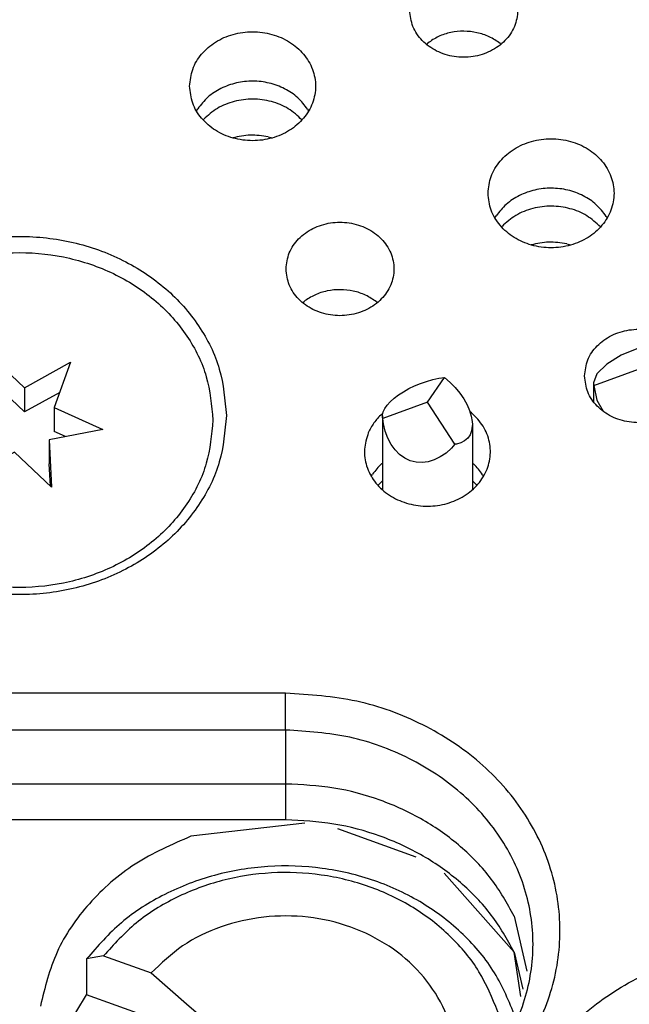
# Model space of a CAD drawing. Header units: inches. Extents: x -129 to 664, y -381 to 179.
# Tile 23 of 109: x -33.44 to -26.66, y -337.49 to -326.54. Entities that reach past the tile are written whole.
import ezdxf

# ---------------------------------------------------------------- set-up
doc = ezdxf.new("R2010")
doc.units = ezdxf.units.IN
doc.layers.add('1', color=7, linetype='Continuous')

# ---------------------------------------------------------------- blocks, each defined once
blk = doc.blocks.new('1253-4473_contact_band_1__180', base_point=(-31.348, -339.121))
at = {"color": 7, "linetype": 'Continuous'}
for p, q in [((-30.966, -338.779), (-31.348, -339)), ((-29.613, -339), (-29.994, -338.779)), ((-29.679, -339.064), (-30.032, -338.859)), ((-31.307, -339.079), (-31.347, -339.121))]:
    blk.add_line(p, q, dxfattribs=at)
for points, knots in [([(-30.032, -338.859), (-30.143, -338.829), (-30.364, -338.768), (-30.709, -338.789), (-31.037, -338.883), (-31.218, -339.014), (-31.307, -339.079)], [0, 0, 0, 0, 0.340806, 0.684052, 1.022495, 1.35026, 1.35026, 1.35026, 1.35026]), ([(-29.994, -338.779), (-30.073, -338.755), (-30.231, -338.707), (-30.48, -338.689), (-30.729, -338.707), (-30.887, -338.755), (-30.966, -338.779)], [0, 0, 0, 0, 0.2463272, 0.4949917, 0.7436561, 0.9899833, 0.9899833, 0.9899833, 0.9899833])]:
    blk.add_open_spline(points, degree=3, knots=knots, dxfattribs=at)
blk = doc.blocks.new('nut_hcdps_E7018-25751_1__181', base_point=(-33.116, -339.202))
at = {"color": 7, "linetype": 'Continuous'}
for p, q in [((-32.505, -336.95), (-32.693, -336.983)), ((-32.693, -336.983), (-32.693, -337.383)), ((-32.505, -336.95), (-31.975, -337.14)), ((-31.975, -337.14), (-31.584, -337.482)), ((-32.922, -337.756), (-32.693, -337.383)), ((-31.186, -337.923), (-32.693, -337.383)), ((-31.584, -337.482), (-31.186, -337.823)), ((-28.121, -337.572), (-28.056, -337.883)), ((-27.929, -337.625), (-27.922, -337.656)), ((-33.116, -338.105), (-33.076, -337.784)), ((-33.076, -337.783), (-32.887, -337.75)), ((-33.076, -337.784), (-33.076, -337.783)), ((-32.358, -337.94), (-32.887, -337.75)), ((-31.186, -337.923), (-31.186, -337.823)), ((-31.967, -338.283), (-32.358, -337.94)), ((-31.569, -338.623), (-31.967, -338.283)), ((-31.489, -338.283), (-31.568, -338.627)), ((-28.994, -338.412), (-28.603, -338.35)), ((-28.603, -338.35), (-28.457, -338.402)), ((-29.392, -338.467), (-28.994, -338.412)), ((-29.392, -338.567), (-29.392, -338.467)), ((-29.392, -338.567), (-28.93, -338.732)), ((-32.597, -339.202), (-32.765, -338.91)), ((-31.252, -338.876), (-31.391, -339.056)), ((-29.577, -339.046), (-29.708, -338.876)), ((-29.49, -339.031), (-29.471, -339.007)), ((-31.347, -339.121), (-31.265, -339.202)), ((-31.981, -339.143), (-31.915, -339.202))]:
    blk.add_line(p, q, dxfattribs=at)
for points, knots in [([(-27.929, -337.625), (-27.997, -337.459), (-28.135, -337.122), (-28.498, -336.694), (-28.952, -336.345), (-29.487, -336.096), (-30.072, -335.957), (-30.677, -335.937), (-31.272, -336.034), (-31.826, -336.247), (-32.319, -336.557), (-32.57, -336.842), (-32.693, -336.983)], [0, 0, 0, 0, 0.535684, 1.087419, 1.657482, 2.244352, 2.843314, 3.4475, 4.049152, 4.640942, 5.217265, 5.77538, 5.77538, 5.77538, 5.77538]), ([(-28.121, -337.572), (-28.184, -337.419), (-28.311, -337.11), (-28.643, -336.716), (-29.058, -336.394), (-29.548, -336.163), (-30.083, -336.033), (-30.639, -336.01), (-31.187, -336.094), (-31.697, -336.284), (-32.154, -336.564), (-32.389, -336.823), (-32.505, -336.95)], [0, 0, 0, 0, 0.491822, 0.998257, 1.521403, 2.059938, 2.609648, 3.164359, 3.717052, 4.261045, 4.791154, 5.30472, 5.30472, 5.30472, 5.30472]), ([(-28.603, -338.35), (-28.595, -338.207), (-28.578, -337.92), (-28.719, -337.499), (-28.97, -337.127), (-29.324, -336.825), (-29.753, -336.612), (-30.23, -336.502), (-30.724, -336.501), (-31.2, -336.611), (-31.636, -336.817), (-31.863, -337.034), (-31.975, -337.14)], [0, 0, 0, 0, 0.425961, 0.856788, 1.300306, 1.760505, 2.236772, 2.724474, 3.216328, 3.704134, 4.180586, 4.641007, 4.641007, 4.641007, 4.641007]), ([(-29.392, -338.467), (-29.408, -338.381), (-29.441, -338.207), (-29.591, -337.976), (-29.801, -337.789), (-30.061, -337.659), (-30.35, -337.594), (-30.649, -337.6), (-30.938, -337.67), (-31.104, -337.773), (-31.186, -337.823)], [0, 0, 0, 0, 0.260228, 0.527904, 0.806064, 1.094531, 1.39027, 1.688392, 1.983426, 2.270655, 2.270655, 2.270655, 2.270655]), ([(-32.887, -337.75), (-32.904, -337.848), (-32.937, -338.042), (-32.927, -338.339), (-32.875, -338.632), (-32.802, -338.817), (-32.765, -338.91)], [0, 0, 0, 0, 0.295402, 0.590151, 0.886127, 1.185095, 1.185095, 1.185095, 1.185095]), ([(-31.186, -337.923), (-31.249, -337.975), (-31.372, -338.076), (-31.451, -338.215), (-31.489, -338.283)], [0, 0, 0, 0, 0.241082, 0.4742281, 0.4742281, 0.4742281, 0.4742281]), ([(-32.358, -337.94), (-32.366, -338.047), (-32.383, -338.26), (-32.316, -338.579), (-32.187, -338.882), (-32.051, -339.055), (-31.981, -339.143)], [0, 0, 0, 0, 0.31899, 0.639407, 0.964957, 1.298433, 1.298433, 1.298433, 1.298433]), ([(-29.471, -339.007), (-29.443, -338.936), (-29.386, -338.795), (-29.39, -338.642), (-29.392, -338.567)], [0, 0, 0, 0, 0.2270743, 0.4514795, 0.4514795, 0.4514795, 0.4514795]), ([(-31.569, -338.623), (-31.552, -338.714), (-31.518, -338.897), (-31.404, -339.046), (-31.347, -339.121)], [0, 0, 0, 0, 0.2716928, 0.5517012, 0.5517012, 0.5517012, 0.5517012]), ([(-29.708, -338.876), (-29.781, -338.822), (-29.929, -338.712), (-30.197, -338.621), (-30.48, -338.588), (-30.763, -338.621), (-31.031, -338.712), (-31.179, -338.822), (-31.252, -338.876)], [0, 0, 0, 0, 0.271593, 0.551446, 0.835959, 1.120473, 1.400326, 1.671919, 1.671919, 1.671919, 1.671919])]:
    blk.add_open_spline(points, degree=3, knots=knots, dxfattribs=at)
blk = doc.blocks.new('E7018-60120_plug_female_hcdps_ass__182', base_point=(-33.116, -339.202))
for name, p in [('nut_hcdps_E7018-25751_1__181', (-33.116, -339.202)), ('1253-4473_contact_band_1__180', (-31.348, -339.121))]:
    blk.add_blockref(name, p)
blk = doc.blocks.new('100A_pin_assy__183', base_point=(-33.116, -339.202))
blk.add_blockref('E7018-60120_plug_female_hcdps_ass__182', (-33.116, -339.202))
blk = doc.blocks.new('gnd_pogo_bot_1400-1715_2_39', base_point=(-27.058, -330.989))
at = {"color": 7, "linetype": 'Continuous'}
for p, q in [((-26.558, -330.426), (-26.366, -330.151)), ((-26.366, -330.151), (-26.558, -330.191)), ((-26.204, -330.318), (-26.366, -330.151)), ((-26.558, -330.191), (-26.749, -330.268)), ((-26.911, -330.368), (-27.019, -330.477)), ((-26.749, -330.268), (-26.911, -330.368)), ((-26.096, -330.502), (-26.204, -330.318)), ((-27.019, -330.477), (-27.058, -330.578)), ((-27.053, -330.608), (-26.558, -330.426)), ((-26.558, -330.426), (-26.253, -330.895)), ((-27.058, -330.578), (-27.058, -330.788)), ((-27.058, -330.578), (-27.053, -330.608)), ((-26.058, -330.674), (-26.096, -330.502)), ((-27.053, -330.608), (-27.019, -330.769)), ((-26.096, -330.808), (-26.058, -330.674)), ((-26.058, -330.788), (-26.058, -330.674)), ((-27.019, -330.769), (-26.95, -330.894)), ((-26.204, -330.884), (-26.096, -330.808)), ((-26.352, -330.989), (-26.253, -330.895)), ((-26.253, -330.895), (-26.204, -330.884))]:
    blk.add_line(p, q, dxfattribs=at)
blk = doc.blocks.new('ground_pin_set_2__224', base_point=(-64.857, -337.434))
blk.add_blockref('gnd_pogo_bot_1400-1715_2_39', (-27.058, -330.989))
blk = doc.blocks.new('insulator_top2_E7018-25457__230', base_point=(-87.509, -353.663))
at = {"color": 7, "linetype": 'Continuous'}
for p, q in [((-28.916, -326.812), (-28.901, -326.799)), ((-28.097, -326.803), (-28.087, -326.812)), ((-31.472, -327.554), (-31.457, -327.53)), ((-30.236, -327.535), (-30.225, -327.554)), ((-28.153, -328.744), (-28.139, -328.72)), ((-26.917, -328.726), (-26.906, -328.744)), ((-30.291, -329.686), (-30.276, -329.673)), ((-29.472, -329.677), (-29.461, -329.686)), ((-29.412, -330.925), (-29.399, -330.915)), ((-29.412, -331.475), (-29.404, -331.469)), ((-28.404, -331.469), (-28.392, -331.48)), ((-29.528, -331.618), (-29.513, -331.594)), ((-28.292, -331.6), (-28.281, -331.618)), ((-30.48, -334.029), (-36.398, -334.029)), ((-30.48, -334.439), (-36.398, -334.439)), ((-30.48, -335.039), (-36.398, -335.039)), ((-27.939, -336.509), (-27.799, -337.12))]:
    blk.add_line(p, q, dxfattribs=at)
at = {"color": 1, "linetype": 'Continuous'}
for q in [(-30.48, -334.029), (-30.48, -335.039)]:
    blk.add_line((-30.48, -334.439), q, dxfattribs=at)
at = {"color": 7, "linetype": 'Continuous'}
for points, knots in [([(-29.102, -326.437), (-29.094, -326.497), (-29.079, -326.621), (-28.966, -326.781), (-28.804, -326.898), (-28.606, -326.959), (-28.397, -326.959), (-28.199, -326.898), (-28.036, -326.781), (-27.927, -326.621), (-27.889, -326.437), (-27.927, -326.252), (-28.036, -326.092), (-28.199, -325.976), (-28.397, -325.914), (-28.606, -325.914), (-28.804, -325.976), (-28.966, -326.092), (-29.079, -326.252), (-29.094, -326.376), (-29.102, -326.437)], [0, 0, 0, 0, 0.181365, 0.369194, 0.566516, 0.771824, 0.980202, 1.18551, 1.382833, 1.570662, 1.752027, 1.933392, 2.121221, 2.318543, 2.523851, 2.732229, 2.937537, 3.134859, 3.322688, 3.504053, 3.504053, 3.504053, 3.504053]), ([(-31.548, -327.278), (-31.541, -327.342), (-31.527, -327.472), (-31.42, -327.644), (-31.263, -327.779), (-31.066, -327.865), (-30.848, -327.894), (-30.631, -327.865), (-30.434, -327.779), (-30.275, -327.644), (-30.172, -327.472), (-30.136, -327.278), (-30.172, -327.085), (-30.275, -326.913), (-30.434, -326.778), (-30.631, -326.692), (-30.848, -326.662), (-31.066, -326.692), (-31.263, -326.778), (-31.42, -326.913), (-31.527, -327.085), (-31.541, -327.215), (-31.548, -327.278)], [0, 0, 0, 0, 0.190439, 0.386512, 0.591376, 0.804667, 1.023004, 1.241341, 1.454632, 1.659496, 1.855569, 2.046008, 2.236447, 2.43252, 2.637384, 2.850675, 3.069012, 3.287349, 3.50064, 3.705504, 3.901578, 4.092016, 4.092016, 4.092016, 4.092016]), ([(-28.097, -326.803), (-28.136, -326.776), (-28.215, -326.723), (-28.353, -326.678), (-28.499, -326.662), (-28.644, -326.677), (-28.783, -326.72), (-28.862, -326.773), (-28.901, -326.799)], [0, 0, 0, 0, 0.1402465, 0.2843159, 0.4305327, 0.5767948, 0.7209916, 0.8614215, 0.8614215, 0.8614215, 0.8614215]), ([(-30.236, -327.535), (-30.27, -327.49), (-30.34, -327.398), (-30.49, -327.3), (-30.661, -327.237), (-30.845, -327.215), (-31.029, -327.235), (-31.2, -327.297), (-31.351, -327.393), (-31.422, -327.485), (-31.457, -327.53)], [0, 0, 0, 0, 0.169498, 0.345491, 0.526995, 0.711655, 0.896376, 1.078053, 1.254286, 1.424031, 1.424031, 1.424031, 1.424031]), ([(-28.23, -328.469), (-28.223, -328.533), (-28.209, -328.662), (-28.101, -328.835), (-27.944, -328.97), (-27.747, -329.055), (-27.53, -329.085), (-27.312, -329.055), (-27.115, -328.97), (-26.957, -328.835), (-26.854, -328.662), (-26.818, -328.469), (-26.854, -328.276), (-26.957, -328.103), (-27.115, -327.968), (-27.312, -327.882), (-27.53, -327.853), (-27.747, -327.882), (-27.944, -327.968), (-28.101, -328.103), (-28.209, -328.276), (-28.223, -328.405), (-28.23, -328.469)], [0, 0, 0, 0, 0.190439, 0.386512, 0.591376, 0.804667, 1.023004, 1.241341, 1.454632, 1.659496, 1.855569, 2.046008, 2.236447, 2.43252, 2.637384, 2.850675, 3.069012, 3.287349, 3.50064, 3.705504, 3.901578, 4.092016, 4.092016, 4.092016, 4.092016]), ([(-26.917, -328.726), (-26.951, -328.68), (-27.022, -328.588), (-27.171, -328.49), (-27.342, -328.427), (-27.526, -328.406), (-27.71, -328.426), (-27.882, -328.487), (-28.032, -328.584), (-28.104, -328.675), (-28.139, -328.72)], [0, 0, 0, 0, 0.169498, 0.345491, 0.526995, 0.711655, 0.896376, 1.078053, 1.254286, 1.424031, 1.424031, 1.424031, 1.424031]), ([(-30.476, -329.311), (-30.469, -329.371), (-30.454, -329.495), (-30.341, -329.655), (-30.179, -329.772), (-29.981, -329.833), (-29.772, -329.833), (-29.574, -329.772), (-29.411, -329.655), (-29.302, -329.495), (-29.264, -329.311), (-29.302, -329.126), (-29.411, -328.966), (-29.574, -328.85), (-29.772, -328.788), (-29.981, -328.788), (-30.179, -328.85), (-30.341, -328.966), (-30.454, -329.126), (-30.469, -329.25), (-30.476, -329.311)], [0, 0, 0, 0, 0.181365, 0.369194, 0.566516, 0.771824, 0.980202, 1.18551, 1.382833, 1.570662, 1.752027, 1.933392, 2.121221, 2.318543, 2.523851, 2.732229, 2.937537, 3.134859, 3.322688, 3.504053, 3.504053, 3.504053, 3.504053]), ([(-31.139, -330.941), (-31.155, -330.766), (-31.186, -330.414), (-31.432, -329.925), (-31.802, -329.509), (-32.284, -329.192), (-32.842, -328.994), (-33.439, -328.926), (-34.036, -328.994), (-34.594, -329.192), (-35.076, -329.509), (-35.449, -329.925), (-35.685, -330.414), (-35.766, -330.941), (-35.685, -331.468), (-35.449, -331.956), (-35.076, -332.372), (-34.594, -332.689), (-34.036, -332.888), (-33.439, -332.955), (-32.842, -332.888), (-32.284, -332.689), (-31.802, -332.372), (-31.432, -331.956), (-31.186, -331.468), (-31.155, -331.115), (-31.139, -330.941)], [0, 0, 0, 0, 0.521454, 1.053973, 1.605134, 2.177065, 2.766392, 3.365532, 3.964672, 4.553999, 5.12593, 5.677091, 6.209611, 6.731064, 7.252518, 7.785038, 8.336199, 8.908129, 9.497456, 10.096596, 10.695737, 11.285064, 11.856994, 12.408155, 12.940675, 13.462129, 13.462129, 13.462129, 13.462129]), ([(-29.472, -329.677), (-29.511, -329.65), (-29.589, -329.597), (-29.728, -329.552), (-29.873, -329.536), (-30.019, -329.551), (-30.158, -329.594), (-30.237, -329.647), (-30.276, -329.673)], [0, 0, 0, 0, 0.1402466, 0.2843161, 0.4305329, 0.5767952, 0.720992, 0.8614219, 0.8614219, 0.8614219, 0.8614219]), ([(-27.158, -330.501), (-27.15, -330.562), (-27.135, -330.686), (-27.022, -330.846), (-26.86, -330.962), (-26.662, -331.023), (-26.453, -331.023), (-26.255, -330.962), (-26.092, -330.846), (-25.983, -330.686), (-25.945, -330.501), (-25.983, -330.316), (-26.092, -330.157), (-26.255, -330.04), (-26.453, -329.979), (-26.662, -329.979), (-26.86, -330.04), (-27.022, -330.157), (-27.135, -330.316), (-27.15, -330.44), (-27.158, -330.501)], [0, 0, 0, 0, 0.181365, 0.369194, 0.566516, 0.771824, 0.980202, 1.18551, 1.382833, 1.570662, 1.752027, 1.933392, 2.121221, 2.318543, 2.523851, 2.732229, 2.937537, 3.134859, 3.322688, 3.504053, 3.504053, 3.504053, 3.504053]), ([(-29.561, -331.134), (-29.58, -331.194), (-29.618, -331.315), (-29.589, -331.507), (-29.499, -331.681), (-29.352, -331.822), (-29.164, -331.916), (-28.953, -331.957), (-28.737, -331.941), (-28.537, -331.87), (-28.37, -331.749), (-28.252, -331.588), (-28.196, -331.402), (-28.21, -331.211), (-28.289, -331.03), (-28.384, -330.941), (-28.432, -330.895)], [0, 0, 0, 0, 0.187718, 0.374627, 0.56626, 0.766112, 0.974436, 1.188488, 1.403673, 1.615046, 1.818862, 2.01393, 2.202346, 2.38898, 2.579484, 2.77783, 2.77783, 2.77783, 2.77783]), ([(-29.412, -330.925), (-29.443, -330.956), (-29.504, -331.018), (-29.542, -331.096), (-29.561, -331.134)], [0, 0, 0, 0, 0.1309209, 0.2582692, 0.2582692, 0.2582692, 0.2582692]), ([(-29.412, -331.475), (-29.431, -331.494), (-29.468, -331.53), (-29.498, -331.573), (-29.513, -331.594)], [0, 0, 0, 0, 0.0791028, 0.1568407, 0.1568407, 0.1568407, 0.1568407]), ([(-28.292, -331.6), (-28.306, -331.578), (-28.336, -331.535), (-28.373, -331.498), (-28.392, -331.48)], [0, 0, 0, 0, 0.0776286, 0.1566154, 0.1566154, 0.1566154, 0.1566154]), ([(-30.48, -339.311), (-30.215, -339.294), (-29.688, -339.26), (-28.948, -338.987), (-28.309, -338.569), (-27.815, -338.017), (-27.502, -337.369), (-27.395, -336.67), (-27.502, -335.971), (-27.815, -335.324), (-28.309, -334.771), (-28.948, -334.353), (-29.688, -334.08), (-30.215, -334.046), (-30.48, -334.029)], [0, 0, 0, 0, 0.794512, 1.576011, 2.33444, 3.065328, 3.771495, 4.462988, 5.154481, 5.860648, 6.591536, 7.349965, 8.131464, 8.925976, 8.925976, 8.925976, 8.925976]), ([(-30.48, -339.202), (-30.241, -339.186), (-29.766, -339.155), (-29.099, -338.909), (-28.523, -338.532), (-28.078, -338.034), (-27.795, -337.45), (-27.698, -336.82), (-27.795, -336.19), (-28.078, -335.606), (-28.523, -335.108), (-29.099, -334.731), (-29.766, -334.485), (-30.241, -334.454), (-30.48, -334.439)], [0, 0, 0, 0, 0.716363, 1.420993, 2.104823, 2.76382, 3.400528, 4.024005, 4.647482, 5.284191, 5.943187, 6.627017, 7.331647, 8.048011, 8.048011, 8.048011, 8.048011]), ([(-27.939, -336.509), (-28.018, -336.367), (-28.179, -336.081), (-28.53, -335.721), (-28.948, -335.424), (-29.426, -335.205), (-29.943, -335.065), (-30.3, -335.047), (-30.48, -335.039)], [0, 0, 0, 0, 0.483851, 0.981051, 1.492306, 2.016211, 2.549597, 3.088043, 3.088043, 3.088043, 3.088043]), ([(-21.966, -339.472), (-21.987, -339.241), (-22.028, -338.773), (-22.354, -338.125), (-22.845, -337.574), (-23.485, -337.153), (-24.224, -336.89), (-25.016, -336.801), (-25.808, -336.89), (-26.548, -337.153), (-27.187, -337.574), (-27.681, -338.125), (-27.994, -338.773), (-28.102, -339.472), (-27.994, -340.171), (-27.681, -340.818), (-27.187, -341.37), (-26.548, -341.791), (-25.808, -342.054), (-25.016, -342.143), (-24.224, -342.054), (-23.485, -341.791), (-22.845, -341.37), (-22.354, -340.818), (-22.028, -340.171), (-21.987, -339.703), (-21.966, -339.472)], [0, 0, 0, 0, 0.691493, 1.39766, 2.128548, 2.886978, 3.668476, 4.462988, 5.2575, 6.038999, 6.797429, 7.528316, 8.234484, 8.925977, 9.61747, 10.323637, 11.054524, 11.812954, 12.594453, 13.388965, 14.183477, 14.964976, 15.723405, 16.454293, 17.16046, 17.851953, 17.851953, 17.851953, 17.851953]), ([(-22.266, -339.622), (-22.285, -339.413), (-22.322, -338.992), (-22.616, -338.408), (-23.058, -337.91), (-23.635, -337.531), (-24.302, -337.294), (-25.016, -337.213), (-25.73, -337.294), (-26.397, -337.531), (-26.973, -337.91), (-27.419, -338.408), (-27.701, -338.992), (-27.798, -339.622), (-27.701, -340.252), (-27.419, -340.836), (-26.973, -341.334), (-26.397, -341.713), (-25.73, -341.95), (-25.016, -342.031), (-24.302, -341.95), (-23.635, -341.713), (-23.058, -341.334), (-22.616, -340.836), (-22.322, -340.252), (-22.285, -339.83), (-22.266, -339.622)], [0, 0, 0, 0, 0.623477, 1.260185, 1.919182, 2.603013, 3.307642, 4.024006, 4.740369, 5.444999, 6.128829, 6.787826, 7.424534, 8.048012, 8.671489, 9.308197, 9.967194, 10.651024, 11.355654, 12.072017, 12.788381, 13.493011, 14.176841, 14.835838, 15.472546, 16.096023, 16.096023, 16.096023, 16.096023])]:
    blk.add_open_spline(points, degree=3, knots=knots, dxfattribs=at)
blk = doc.blocks.new('sig_pogo_1400-2142_13_21__250', base_point=(-29.413, -331.767))
at = {"color": 7, "linetype": 'Continuous'}
for p, q in [((-29.047, -330.612), (-28.981, -330.584)), ((-28.981, -330.584), (-28.913, -330.561)), ((-28.913, -330.561), (-28.845, -330.542)), ((-28.904, -330.793), (-28.713, -330.518)), ((-28.845, -330.542), (-28.778, -330.527)), ((-28.778, -330.527), (-28.713, -330.518)), ((-28.713, -330.518), (-28.652, -330.572)), ((-28.652, -330.572), (-28.595, -330.631)), ((-29.226, -330.711), (-29.171, -330.676)), ((-29.171, -330.676), (-29.111, -330.642)), ((-29.111, -330.642), (-29.047, -330.612)), ((-28.595, -330.631), (-28.545, -330.693)), ((-28.545, -330.693), (-28.501, -330.756)), ((-28.904, -330.793), (-29.4, -330.974)), ((-29.352, -330.825), (-29.318, -330.787)), ((-29.318, -330.787), (-29.275, -330.749)), ((-29.275, -330.749), (-29.226, -330.711)), ((-28.6, -331.261), (-28.904, -330.793)), ((-28.501, -330.756), (-28.464, -330.821)), ((-29.404, -330.933), (-29.395, -330.899)), ((-29.395, -330.899), (-29.378, -330.862)), ((-29.378, -330.862), (-29.352, -330.825)), ((-28.464, -330.821), (-28.436, -330.884)), ((-28.436, -330.884), (-28.416, -330.947)), ((-29.404, -330.945), (-29.404, -330.933)), ((-29.404, -330.945), (-29.404, -331.767)), ((-29.402, -330.965), (-29.404, -330.945)), ((-29.4, -330.974), (-29.402, -330.965)), ((-29.392, -331.032), (-29.4, -330.974)), ((-28.416, -330.947), (-28.406, -331.006)), ((-28.406, -331.006), (-28.404, -331.04)), ((-29.372, -331.115), (-29.392, -331.032)), ((-29.344, -331.193), (-29.372, -331.115)), ((-28.413, -331.111), (-28.43, -331.155)), ((-28.405, -331.061), (-28.413, -331.111)), ((-28.404, -331.04), (-28.405, -331.061)), ((-28.404, -331.04), (-28.404, -331.767)), ((-29.308, -331.262), (-29.344, -331.193)), ((-28.533, -331.245), (-28.582, -331.259)), ((-28.491, -331.223), (-28.533, -331.245)), ((-28.456, -331.193), (-28.491, -331.223)), ((-28.43, -331.155), (-28.456, -331.193)), ((-29.264, -331.323), (-29.308, -331.262)), ((-29.213, -331.374), (-29.264, -331.323)), ((-28.637, -331.303), (-28.697, -331.358)), ((-28.6, -331.261), (-28.637, -331.303)), ((-28.582, -331.259), (-28.6, -331.261)), ((-29.157, -331.414), (-29.213, -331.374)), ((-29.096, -331.443), (-29.157, -331.414)), ((-29.031, -331.459), (-29.096, -331.443)), ((-28.964, -331.464), (-29.031, -331.459)), ((-28.896, -331.455), (-28.964, -331.464)), ((-28.828, -331.434), (-28.896, -331.455)), ((-28.761, -331.402), (-28.828, -331.434)), ((-28.697, -331.358), (-28.761, -331.402)), ((-29.413, -331.759), (-29.404, -331.747)), ((-28.404, -331.747), (-28.395, -331.759))]:
    blk.add_line(p, q, dxfattribs=at)
blk = doc.blocks.new('signal_pin_set__282', base_point=(-78.632, -366.805))
blk.add_blockref('sig_pogo_1400-2142_13_21__250', (-29.413, -331.767))
blk = doc.blocks.new('screw_M2x6_0515-1602_3__285', base_point=(-35.589, -332.853))
at = {"color": 7, "linetype": 'Continuous'}
for p, q in [((-33.796, -330.244), (-33.385, -330.633)), ((-33.77, -330.771), (-33.796, -330.244)), ((-33.385, -330.633), (-32.871, -330.349)), ((-32.871, -330.349), (-33.054, -330.853)), ((-33.779, -330.527), (-33.782, -330.522)), ((-33.779, -330.527), (-33.782, -330.528)), ((-33.385, -330.9), (-33.779, -330.527)), ((-33.385, -330.633), (-33.385, -330.9)), ((-32.992, -330.683), (-33.385, -330.9)), ((-34.364, -330.885), (-33.77, -330.771)), ((-33.77, -330.771), (-33.77, -331.038)), ((-33.824, -331.129), (-34.364, -330.885)), ((-33.054, -330.853), (-32.514, -331.096)), ((-33.054, -330.853), (-33.054, -331.119)), ((-34.007, -331.632), (-33.824, -331.129)), ((-33.77, -331.038), (-33.95, -331.072)), ((-33.824, -331.129), (-33.824, -331.395)), ((-32.514, -331.096), (-33.109, -331.21)), ((-32.929, -331.176), (-33.054, -331.119)), ((-33.109, -331.21), (-33.109, -331.477)), ((-33.109, -331.21), (-33.082, -331.737)), ((-33.494, -331.349), (-34.007, -331.632)), ((-33.082, -331.737), (-33.494, -331.349)), ((-33.824, -331.395), (-33.886, -331.565)), ((-33.096, -331.724), (-33.109, -331.477))]:
    blk.add_line(p, q, dxfattribs=at)
blk.add_open_spline([(-31.289, -330.991), (-31.304, -330.828), (-31.333, -330.498), (-31.563, -330.041), (-31.908, -329.652), (-32.359, -329.356), (-32.881, -329.171), (-33.439, -329.108), (-33.997, -329.171), (-34.519, -329.356), (-34.969, -329.652), (-35.318, -330.041), (-35.538, -330.498), (-35.614, -330.991), (-35.538, -331.483), (-35.318, -331.94), (-34.969, -332.329), (-34.519, -332.625), (-33.997, -332.811), (-33.439, -332.874), (-32.881, -332.811), (-32.359, -332.625), (-31.908, -332.329), (-31.563, -331.94), (-31.333, -331.483), (-31.304, -331.154), (-31.289, -330.991)], degree=3, knots=[0, 0, 0, 0, 0.487446, 0.985236, 1.500452, 2.035083, 2.585975, 3.146041, 3.706107, 4.256999, 4.79163, 5.306846, 5.804636, 6.292082, 6.779528, 7.277318, 7.792534, 8.327164, 8.878057, 9.438123, 9.998189, 10.549081, 11.083712, 11.598928, 12.096718, 12.584164, 12.584164, 12.584164, 12.584164], dxfattribs=at)
blk = doc.blocks.new('screw_set_M2x6__288', base_point=(-77.3, -338.701))
blk.add_blockref('screw_M2x6_0515-1602_3__285', (-35.589, -332.853))
blk = doc.blocks.new('insulator_top1_E7018-25456__294', base_point=(-87.509, -354.063))
at = {"color": 7, "linetype": 'Continuous'}
for p, q in [((-28.916, -326.812), (-28.901, -326.799)), ((-28.097, -326.803), (-28.087, -326.812)), ((-31.398, -327.653), (-31.393, -327.648)), ((-30.675, -327.841), (-30.628, -327.853)), ((-28.079, -328.844), (-28.075, -328.838)), ((-27.356, -329.031), (-27.309, -329.044)), ((-30.291, -329.686), (-30.276, -329.673)), ((-29.472, -329.677), (-29.461, -329.686)), ((-29.412, -331.675), (-29.404, -331.669)), ((-28.404, -331.669), (-28.392, -331.68)), ((-29.454, -331.718), (-29.449, -331.712)), ((-30.48, -335.039), (-36.398, -335.039)), ((-30.48, -335.439), (-36.398, -335.439)), ((-27.939, -336.509), (-27.799, -337.12)), ((-27.939, -336.909), (-27.845, -337.32))]:
    blk.add_line(p, q, dxfattribs=at)
at = {"color": 1, "linetype": 'Continuous'}
blk.add_line((-30.48, -335.039), (-30.48, -335.439), dxfattribs=at)
at = {"color": 7, "linetype": 'Continuous'}
for points, knots in [([(-28.097, -326.803), (-28.136, -326.776), (-28.215, -326.723), (-28.353, -326.678), (-28.499, -326.662), (-28.644, -326.677), (-28.783, -326.72), (-28.862, -326.773), (-28.901, -326.799)], [0, 0, 0, 0, 0.1402465, 0.2843159, 0.4305327, 0.5767948, 0.7209916, 0.8614215, 0.8614215, 0.8614215, 0.8614215]), ([(-30.299, -327.653), (-30.347, -327.608), (-30.446, -327.518), (-30.638, -327.441), (-30.845, -327.413), (-31.051, -327.44), (-31.244, -327.514), (-31.344, -327.604), (-31.393, -327.648)], [0, 0, 0, 0, 0.196081, 0.399664, 0.607703, 0.815821, 1.019617, 1.21598, 1.21598, 1.21598, 1.21598]), ([(-30.675, -327.841), (-30.741, -327.831), (-30.873, -327.81), (-31.004, -327.839), (-31.069, -327.853)], [0, 0, 0, 0, 0.1989566, 0.3974113, 0.3974113, 0.3974113, 0.3974113]), ([(-26.98, -328.843), (-27.029, -328.799), (-27.128, -328.708), (-27.319, -328.632), (-27.526, -328.603), (-27.733, -328.63), (-27.926, -328.705), (-28.026, -328.794), (-28.075, -328.838)], [0, 0, 0, 0, 0.196081, 0.399664, 0.607703, 0.815821, 1.019617, 1.21598, 1.21598, 1.21598, 1.21598]), ([(-27.356, -329.031), (-27.423, -329.021), (-27.555, -329.001), (-27.685, -329.029), (-27.751, -329.044)], [0, 0, 0, 0, 0.1989566, 0.3974112, 0.3974112, 0.3974112, 0.3974112]), ([(-29.472, -329.677), (-29.511, -329.65), (-29.589, -329.597), (-29.728, -329.552), (-29.873, -329.536), (-30.019, -329.551), (-30.158, -329.594), (-30.237, -329.647), (-30.276, -329.673)], [0, 0, 0, 0, 0.1402466, 0.2843161, 0.4305329, 0.5767952, 0.720992, 0.8614219, 0.8614219, 0.8614219, 0.8614219]), ([(-29.412, -331.675), (-29.418, -331.681), (-29.431, -331.693), (-29.443, -331.706), (-29.449, -331.712)], [0, 0, 0, 0, 0.02653788, 0.05291999, 0.05291999, 0.05291999, 0.05291999]), ([(-28.355, -331.717), (-28.361, -331.711), (-28.373, -331.698), (-28.385, -331.686), (-28.392, -331.68)], [0, 0, 0, 0, 0.02634382, 0.05284318, 0.05284318, 0.05284318, 0.05284318]), ([(-27.939, -336.509), (-28.018, -336.367), (-28.179, -336.081), (-28.53, -335.721), (-28.948, -335.424), (-29.426, -335.205), (-29.943, -335.065), (-30.3, -335.047), (-30.48, -335.039)], [0, 0, 0, 0, 0.483851, 0.981051, 1.492306, 2.016211, 2.549597, 3.088043, 3.088043, 3.088043, 3.088043]), ([(-27.939, -336.909), (-28.018, -336.767), (-28.179, -336.481), (-28.53, -336.121), (-28.948, -335.824), (-29.426, -335.605), (-29.943, -335.465), (-30.3, -335.447), (-30.48, -335.439)], [0, 0, 0, 0, 0.483851, 0.981051, 1.492306, 2.016211, 2.549597, 3.088043, 3.088043, 3.088043, 3.088043])]:
    blk.add_open_spline(points, degree=3, knots=knots, dxfattribs=at)
blk = doc.blocks.new('segment_160pin__296', base_point=(-87.509, -369.548))
at = {"color": 7, "linetype": 'Continuous'}
for p, q in [((-30.266, -335.475), (-31.533, -335.62)), ((-29.028, -335.851), (-29.899, -335.539)), ((-27.939, -336.909), (-28.717, -336.031)), ((-27.864, -337.404), (-27.939, -336.909))]:
    blk.add_line(p, q, dxfattribs=at)
blk.add_open_spline([(-31.533, -335.62), (-31.746, -335.713), (-32.166, -335.896), (-32.676, -336.346), (-33.055, -336.888), (-33.157, -337.304), (-33.207, -337.509)], degree=3, knots=[0, 0, 0, 0, 0.695096, 1.366623, 2.013723, 2.642339, 2.642339, 2.642339, 2.642339], dxfattribs=at)
blk = doc.blocks.new('segment_160pin_E7018-22555__297', base_point=(-87.509, -369.548))
blk.add_blockref('segment_160pin__296', (-87.509, -369.548))
blk = doc.blocks.new('segment_160pin_assy_E7018-62555_1__298', base_point=(-87.509, -370.048))
for name, p in [('insulator_top2_E7018-25457__230', (-87.509, -353.663)), ('screw_set_M2x6__288', (-77.3, -338.701)), ('insulator_top1_E7018-25456__294', (-87.509, -354.063)), ('signal_pin_set__282', (-78.632, -366.805)), ('ground_pin_set_2__224', (-64.857, -337.434)), ('segment_160pin_E7018-22555__297', (-87.509, -369.548))]:
    blk.add_blockref(name, p)
blk = doc.blocks.new('hcdps_segment__299', base_point=(-87.509, -370.048))
for name, p in [('segment_160pin_assy_E7018-62555_1__298', (-87.509, -370.048)), ('100A_pin_assy__183', (-33.116, -339.202))]:
    blk.add_blockref(name, p)
blk = doc.blocks.new('gen1__300', base_point=(-27.051, -340.34))
blk.add_blockref('hcdps_segment__299', (-87.509, -370.048))
blk = doc.blocks.new('1__302', base_point=(-265.051, -517.34))
blk.add_blockref('gen1__300', (-27.051, -340.34))
blk = doc.blocks.new('hcdps_segment__303', base_point=(-265.051, -519.34))
at = {"layer": '1'}
blk.add_blockref('1__302', (-265.051, -517.34), dxfattribs=at)

msp = doc.modelspace()

# ---------------------------------------------------------------- block references
msp.add_blockref('hcdps_segment__303', (-265.051, -519.34))

doc.saveas('drawing.dxf')
